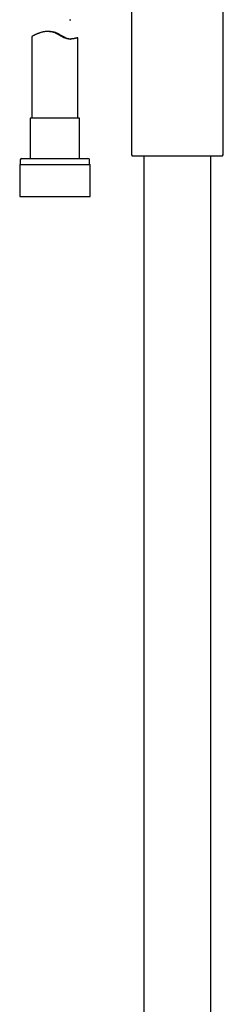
# Model space of a CAD drawing. Header units: millimetres. Extents: x 8 to 1795, y 12 to 2812.
# Tile 27 of 32: x 861 to 927, y 1841 to 2163. Entities that reach past the tile are written whole.
import ezdxf

# ---------------------------------------------------------------- set-up
doc = ezdxf.new("R2010")
doc.units = ezdxf.units.MM

msp = doc.modelspace()

# ---------------------------------------------------------------- linework, layer by layer
at = {"color": 7, "linetype": 'Continuous', "lineweight": 30}
for p, q in [((897.42, 2178.8), (897.42, 2118.87)), ((927.42, 2118.87), (927.42, 2178.8)), ((877.26, 2162.65), (877.67, 2162.65)), ((864.97, 2157.13), (864.97, 2130.46)), ((870.72, 2158.82), (870.19, 2158.82)), ((879.96, 2156.77), (879.96, 2156.77)), ((879.97, 2130.46), (879.97, 2156.77)), ((864.42, 2130.46), (864.42, 2117.33)), ((880.52, 2130.46), (864.42, 2130.46)), ((880.52, 2117.33), (880.52, 2130.46)), ((897.71, 2118.16), (912.42, 2118.16)), ((901.47, 2118.16), (901.47, 1636.02)), ((912.42, 2118.16), (927.12, 2118.16)), ((923.37, 1636.02), (923.37, 2118.16)), ((860.99, 2115.33), (860.99, 2104.83)), ((860.99, 2115.33), (883.94, 2115.33)), ((861.17, 2116.83), (861.17, 2115.33)), ((861.67, 2117.33), (883.27, 2117.33)), ((883.77, 2115.33), (883.77, 2116.83)), ((883.94, 2104.83), (883.94, 2115.33)), ((860.99, 2104.83), (883.94, 2104.83))]:
    msp.add_line(p, q, dxfattribs=at)
for centre, radius, start, end in [((898.42, 2118.87), 1, 180, 225), ((926.42, 2118.87), 1, 315, 0), ((861.67, 2116.83), 0.5, 90, 180), ((883.27, 2116.83), 0.5, 0, 90)]:
    msp.add_arc(centre, radius, start, end, dxfattribs=at)
for points, knots in [([(879.96, 2156.77), (879.95, 2156.77), (879.93, 2156.76), (879.84, 2156.74), (879.73, 2156.71), (879.61, 2156.67), (879.45, 2156.63), (879.23, 2156.57), (878.98, 2156.51), (878.73, 2156.45), (878.49, 2156.41), (878.22, 2156.37), (877.91, 2156.34), (877.57, 2156.33), (877.2, 2156.33), (876.83, 2156.37), (876.47, 2156.42), (876.12, 2156.51), (875.77, 2156.62), (875.41, 2156.77), (875.06, 2156.94), (874.71, 2157.12), (874.3, 2157.35), (873.83, 2157.63), (873.34, 2157.91), (872.91, 2158.15), (872.52, 2158.33), (872.11, 2158.5), (871.7, 2158.63), (871.28, 2158.73), (870.85, 2158.79), (870.43, 2158.82), (869.98, 2158.82), (869.53, 2158.79), (869.08, 2158.73), (868.64, 2158.65), (868.23, 2158.55), (867.87, 2158.45), (867.55, 2158.34), (867.23, 2158.23), (866.94, 2158.12), (866.65, 2158), (866.39, 2157.89), (866.15, 2157.78), (865.93, 2157.67), (865.73, 2157.57), (865.55, 2157.48), (865.39, 2157.39), (865.26, 2157.32), (865.15, 2157.26), (865.07, 2157.21), (865.01, 2157.17), (864.97, 2157.14), (864.97, 2157.14), (864.97, 2157.13)], [0, 0, 0, 0, 0.0254841, 0.0509688, 0.0684778, 0.0860017, 0.1035116, 0.1289812, 0.1544514, 0.1718928, 0.1893475, 0.2067875, 0.2267771, 0.2467643, 0.267245, 0.2877208, 0.3046883, 0.3216532, 0.339155, 0.3566615, 0.3738223, 0.391005, 0.4081779, 0.4345343, 0.4608901, 0.4787763, 0.4966574, 0.5149402, 0.5332181, 0.5511655, 0.5691141, 0.5877118, 0.6063126, 0.627174, 0.6480398, 0.6694895, 0.6909423, 0.7090167, 0.7271068, 0.7451833, 0.7637773, 0.7823857, 0.8009796, 0.8191799, 0.837394, 0.855593, 0.8743655, 0.8931551, 0.9119258, 0.9293096, 0.9467088, 0.9640915, 0.982101, 1, 1, 1, 1]), ([(870.72, 2158.82), (870.8, 2158.82), (871.02, 2158.82), (871.38, 2158.79), (871.78, 2158.73), (872.18, 2158.65), (872.57, 2158.53), (872.95, 2158.38), (873.35, 2158.2), (873.77, 2157.98), (874.19, 2157.73), (874.61, 2157.48), (875.03, 2157.23), (875.45, 2157), (875.85, 2156.8), (876.23, 2156.63), (876.58, 2156.51), (876.94, 2156.42), (877.28, 2156.36), (877.53, 2156.34), (877.66, 2156.33), (877.69, 2156.33)], [0, 0, 0, 0, 0.032852, 0.08404, 0.135223, 0.185143, 0.235062, 0.286557, 0.338073, 0.399813, 0.461624, 0.5234, 0.586743, 0.650129, 0.7134, 0.766971, 0.820526, 0.875974, 0.931434, 0.984947, 1, 1, 1, 1])]:
    msp.add_open_spline(points, degree=3, knots=knots, dxfattribs=at)

doc.saveas('drawing.dxf')
